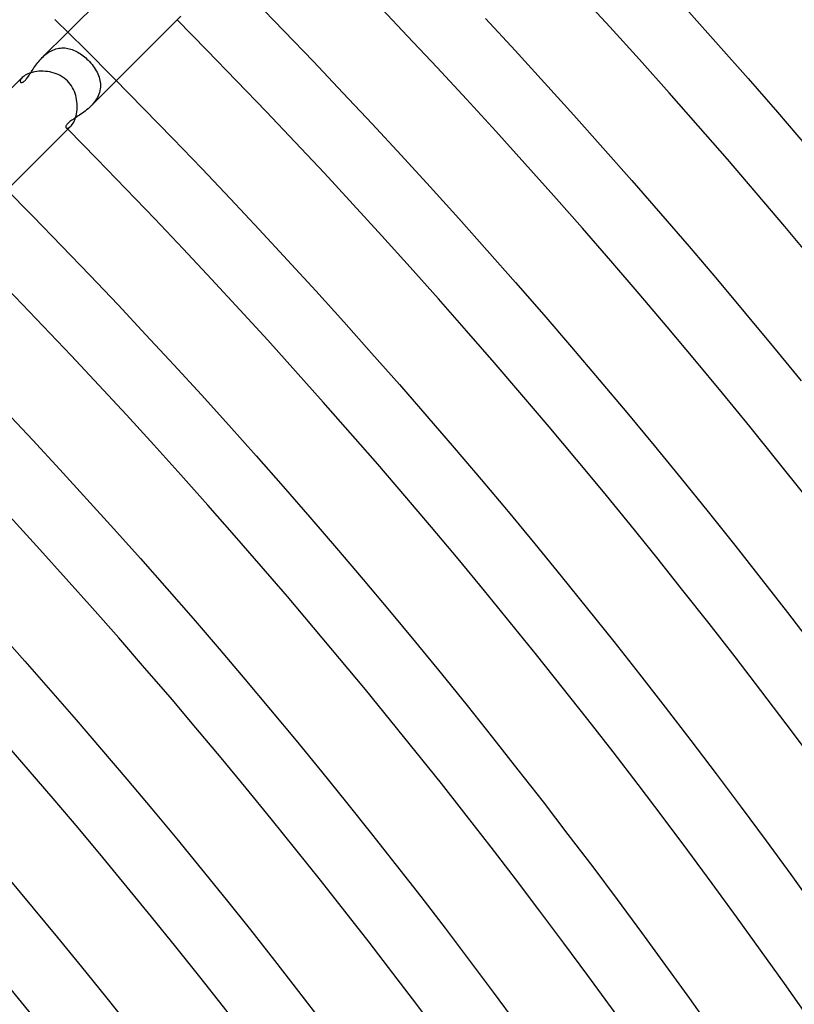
# Model space of a CAD drawing. Header units: millimetres. Extents: x -535 to 535, y -535 to 535.
# Tile 90 of 106: x 278 to 323, y 227 to 284. Entities that reach past the tile are written whole.
import ezdxf

# ---------------------------------------------------------------- set-up
doc = ezdxf.new("R2010")
doc.units = ezdxf.units.MM
doc.layers.add('HIDDEN', color=7, linetype='Continuous')
doc.layers.add('THICK', color=7, linetype='Continuous')

msp = doc.modelspace()

# ---------------------------------------------------------------- linework, layer by layer
at = {"layer": 'HIDDEN'}
for p, q in [((279.232, 282.061), (280.718, 283.546)), ((279.69, 282.417), (279.773, 282.462)), ((279.773, 282.462), (279.857, 282.501)), ((279.857, 282.501), (279.943, 282.535)), ((279.943, 282.535), (280.029, 282.564)), ((280.029, 282.564), (280.116, 282.587)), ((280.116, 282.587), (280.204, 282.604)), ((280.204, 282.604), (280.292, 282.616)), ((280.292, 282.616), (280.379, 282.623)), ((280.379, 282.623), (280.466, 282.624)), ((280.466, 282.624), (280.553, 282.62)), ((280.553, 282.62), (280.64, 282.611)), ((280.64, 282.611), (280.726, 282.597)), ((280.726, 282.597), (280.811, 282.578)), ((280.811, 282.578), (280.896, 282.554)), ((280.896, 282.554), (280.98, 282.526)), ((280.98, 282.526), (281.063, 282.494)), ((281.063, 282.494), (281.146, 282.457)), ((281.146, 282.457), (281.227, 282.417)), ((279.035, 281.843), (279.098, 281.917)), ((279.098, 281.917), (279.164, 281.99)), ((279.164, 281.99), (279.232, 282.061)), ((279.232, 282.061), (279.303, 282.129)), ((279.303, 282.129), (279.376, 282.194)), ((279.376, 282.194), (279.451, 282.255)), ((279.451, 282.255), (279.528, 282.313)), ((279.528, 282.313), (279.608, 282.367)), ((279.608, 282.367), (279.69, 282.417)), ((281.227, 282.417), (281.308, 282.373)), ((281.308, 282.373), (281.387, 282.325)), ((281.387, 282.325), (281.466, 282.274)), ((281.466, 282.274), (281.543, 282.22)), ((281.543, 282.22), (281.619, 282.163)), ((281.619, 282.163), (281.693, 282.103)), ((281.693, 282.103), (281.767, 282.04)), ((281.767, 282.04), (281.838, 281.975)), ((281.838, 281.975), (281.908, 281.908)), ((281.908, 281.908), (281.986, 281.826)), ((278.611, 281.248), (278.658, 281.319)), ((278.658, 281.319), (278.705, 281.391)), ((278.705, 281.391), (278.755, 281.466)), ((278.755, 281.466), (278.807, 281.541)), ((278.807, 281.541), (278.86, 281.616)), ((278.86, 281.616), (278.916, 281.692)), ((278.916, 281.692), (278.974, 281.768)), ((278.974, 281.768), (279.035, 281.843)), ((281.986, 281.826), (282.061, 281.742)), ((282.061, 281.742), (282.133, 281.657)), ((282.133, 281.657), (282.201, 281.57)), ((282.201, 281.57), (282.264, 281.481)), ((282.264, 281.481), (282.323, 281.39)), ((282.323, 281.39), (282.378, 281.299)), ((282.378, 281.299), (282.428, 281.206)), ((277.959, 280.716), (277.957, 280.681)), ((277.97, 280.756), (277.959, 280.716)), ((277.992, 280.801), (277.97, 280.756)), ((278.025, 280.849), (277.992, 280.801)), ((278.07, 280.899), (278.025, 280.849)), ((278.219, 280.712), (278.253, 280.747)), ((278.253, 280.747), (278.288, 280.786)), ((278.288, 280.786), (278.325, 280.83)), ((278.325, 280.83), (278.362, 280.878)), ((278.362, 280.878), (278.401, 280.931)), ((278.401, 280.931), (278.441, 280.988)), ((278.441, 280.988), (278.482, 281.048)), ((278.482, 281.048), (278.523, 281.112)), ((278.523, 281.112), (278.567, 281.179)), ((278.567, 281.179), (278.611, 281.248)), ((282.061, 279.232), (283.546, 280.718)), ((282.428, 281.206), (282.473, 281.112)), ((282.473, 281.112), (282.512, 281.018)), ((282.512, 281.018), (282.546, 280.922)), ((282.546, 280.922), (282.574, 280.825)), ((282.574, 280.825), (282.596, 280.728)), ((282.596, 280.728), (282.612, 280.63)), ((277.957, 280.681), (277.964, 280.652)), ((277.964, 280.652), (277.978, 280.63)), ((277.978, 280.63), (277.991, 280.62)), ((277.991, 280.62), (278.007, 280.613)), ((278.007, 280.613), (278.026, 280.61)), ((278.026, 280.61), (278.047, 280.61)), ((278.047, 280.61), (278.07, 280.615)), ((278.07, 280.615), (278.096, 280.625)), ((278.096, 280.625), (278.124, 280.639)), ((278.124, 280.639), (278.154, 280.658)), ((278.154, 280.658), (278.186, 280.683)), ((278.186, 280.683), (278.219, 280.712)), ((282.609, 280.234), (282.591, 280.135)), ((282.62, 280.333), (282.609, 280.234)), ((282.612, 280.63), (282.621, 280.531)), ((282.624, 280.432), (282.62, 280.333)), ((282.621, 280.531), (282.624, 280.432)), ((282.397, 279.655), (282.339, 279.565)), ((282.449, 279.748), (282.397, 279.655)), ((282.495, 279.843), (282.449, 279.748)), ((282.534, 279.939), (282.495, 279.843)), ((282.566, 280.037), (282.534, 279.939)), ((282.591, 280.135), (282.566, 280.037)), ((281.82, 279.016), (281.737, 278.95)), ((281.902, 279.085), (281.82, 279.016)), ((281.982, 279.156), (281.902, 279.085)), ((282.06, 279.231), (281.982, 279.156)), ((282.135, 279.31), (282.06, 279.231)), ((282.208, 279.392), (282.135, 279.31)), ((282.276, 279.478), (282.208, 279.392)), ((282.339, 279.565), (282.276, 279.478)), ((281.029, 278.468), (280.962, 278.423)), ((281.1, 278.515), (281.029, 278.468)), ((281.173, 278.563), (281.1, 278.515)), ((281.249, 278.612), (281.173, 278.563)), ((281.327, 278.663), (281.249, 278.612)), ((281.406, 278.715), (281.327, 278.663)), ((281.488, 278.77), (281.406, 278.715)), ((281.57, 278.827), (281.488, 278.77)), ((281.653, 278.887), (281.57, 278.827)), ((281.737, 278.95), (281.653, 278.887)), ((280.615, 278.069), (280.61, 278.041)), ((280.61, 278.041), (280.611, 278.016)), ((280.611, 278.016), (280.618, 277.995)), ((280.627, 278.101), (280.615, 278.069)), ((280.618, 277.995), (280.63, 277.978)), ((280.645, 278.134), (280.627, 278.101)), ((280.63, 277.978), (280.652, 277.964)), ((280.67, 278.17), (280.645, 278.134)), ((280.652, 277.964), (280.681, 277.957)), ((280.702, 278.208), (280.67, 278.17)), ((280.681, 277.957), (280.716, 277.959)), ((280.741, 278.248), (280.702, 278.208)), ((280.716, 277.959), (280.756, 277.97)), ((280.787, 278.29), (280.741, 278.248)), ((280.756, 277.97), (280.801, 277.992)), ((280.84, 278.333), (280.787, 278.29)), ((280.801, 277.992), (280.849, 278.026)), ((280.898, 278.378), (280.84, 278.333)), ((280.849, 278.026), (280.899, 278.07)), ((280.962, 278.423), (280.898, 278.378))]:
    msp.add_line(p, q, dxfattribs=at)
at = {"layer": 'THICK'}
for p, q in [((280.718, 283.546), (284.475, 287.303)), ((291.563, 285.403), (293.298, 283.619)), ((316.869, 284.728), (318.6, 282.789)), ((279.976, 284.279), (281.705, 282.566)), ((283.546, 280.718), (287.303, 284.475)), ((305.023, 284.342), (306.752, 282.476)), ((293.298, 283.619), (295.023, 281.825)), ((281.705, 282.566), (283.423, 280.842)), ((306.752, 282.476), (308.469, 280.599)), ((318.6, 282.789), (320.319, 280.841)), ((295.023, 281.825), (296.737, 280.02)), ((274.354, 277.182), (278.07, 280.899)), ((278.118, 280.943), (278.07, 280.899)), ((278.176, 280.987), (278.118, 280.943)), ((278.243, 281.031), (278.176, 280.987)), ((278.319, 281.073), (278.243, 281.031)), ((278.402, 281.112), (278.319, 281.073)), ((278.495, 281.149), (278.402, 281.112)), ((278.595, 281.181), (278.495, 281.149)), ((278.701, 281.21), (278.595, 281.181)), ((278.812, 281.233), (278.701, 281.21)), ((278.927, 281.251), (278.812, 281.233)), ((279.047, 281.263), (278.927, 281.251)), ((279.17, 281.269), (279.047, 281.263)), ((279.295, 281.268), (279.17, 281.269)), ((279.421, 281.261), (279.295, 281.268)), ((279.548, 281.248), (279.421, 281.261)), ((279.674, 281.227), (279.548, 281.248)), ((279.8, 281.199), (279.674, 281.227)), ((279.924, 281.164), (279.8, 281.199)), ((280.047, 281.121), (279.924, 281.164)), ((280.166, 281.071), (280.047, 281.121)), ((280.283, 281.013), (280.166, 281.071)), ((280.395, 280.947), (280.283, 281.013)), ((280.503, 280.873), (280.395, 280.947)), ((280.605, 280.791), (280.503, 280.873)), ((280.701, 280.701), (280.605, 280.791)), ((283.423, 280.842), (285.131, 279.108)), ((320.319, 280.841), (322.027, 278.881)), ((280.785, 280.612), (280.701, 280.701)), ((280.863, 280.516), (280.785, 280.612)), ((280.934, 280.415), (280.863, 280.516)), ((280.998, 280.31), (280.934, 280.415)), ((281.055, 280.201), (280.998, 280.31)), ((281.105, 280.088), (281.055, 280.201)), ((308.469, 280.599), (310.175, 278.712)), ((281.148, 279.972), (281.105, 280.088)), ((281.185, 279.854), (281.148, 279.972)), ((281.214, 279.735), (281.185, 279.854)), ((281.238, 279.614), (281.214, 279.735)), ((281.254, 279.492), (281.238, 279.614)), ((296.737, 280.02), (298.439, 278.205)), ((281.247, 278.898), (281.26, 279.013)), ((281.265, 279.371), (281.254, 279.492)), ((281.26, 279.013), (281.268, 279.131)), ((281.269, 279.25), (281.265, 279.371)), ((281.268, 279.131), (281.269, 279.25)), ((285.131, 279.108), (286.829, 277.363)), ((281.108, 278.394), (281.144, 278.482)), ((281.144, 278.482), (281.176, 278.578)), ((281.176, 278.578), (281.204, 278.679)), ((281.204, 278.679), (281.228, 278.786)), ((281.228, 278.786), (281.247, 278.898)), ((310.175, 278.712), (311.869, 276.815)), ((322.027, 278.881), (323.722, 276.912)), ((277.182, 274.354), (280.899, 278.07)), ((280.899, 278.07), (280.942, 278.118)), ((280.942, 278.118), (280.985, 278.174)), ((280.985, 278.174), (281.028, 278.238)), ((281.028, 278.238), (281.069, 278.312)), ((281.069, 278.312), (281.108, 278.394)), ((298.439, 278.205), (300.131, 276.379)), ((286.829, 277.363), (288.515, 275.608)), ((311.869, 276.815), (313.552, 274.907)), ((300.131, 276.379), (301.811, 274.543)), ((288.515, 275.608), (290.191, 273.843)), ((277.03, 274.507), (278.7, 272.812)), ((301.811, 274.543), (303.48, 272.697)), ((313.552, 274.907), (315.223, 272.99)), ((290.191, 273.843), (291.856, 272.068)), ((278.7, 272.812), (280.359, 271.107)), ((303.48, 272.697), (305.138, 270.841)), ((315.223, 272.99), (316.883, 271.062)), ((291.856, 272.068), (293.51, 270.282)), ((280.359, 271.107), (282.007, 269.392)), ((316.883, 271.062), (318.53, 269.123)), ((305.138, 270.841), (306.785, 268.974)), ((293.51, 270.282), (295.154, 268.487)), ((282.007, 269.392), (283.645, 267.666)), ((306.785, 268.974), (308.42, 267.098)), ((318.53, 269.123), (320.166, 267.175)), ((295.154, 268.487), (296.786, 266.682)), ((283.645, 267.666), (285.273, 265.931)), ((308.42, 267.098), (310.043, 265.211)), ((320.166, 267.175), (321.79, 265.217)), ((296.786, 266.682), (298.407, 264.866)), ((285.273, 265.931), (286.89, 264.186)), ((298.407, 264.866), (300.018, 263.041)), ((310.043, 265.211), (311.656, 263.315)), ((321.79, 265.217), (323.402, 263.249)), ((286.89, 264.186), (288.496, 262.431)), ((300.018, 263.041), (301.617, 261.206)), ((311.656, 263.315), (313.256, 261.409)), ((288.496, 262.431), (290.092, 260.666)), ((277.1, 261.489), (278.69, 259.794)), ((313.256, 261.409), (314.845, 259.493)), ((290.092, 260.666), (291.676, 258.892)), ((301.617, 261.206), (303.204, 259.361)), ((278.69, 259.794), (280.269, 258.089)), ((303.204, 259.361), (304.781, 257.507)), ((314.845, 259.493), (316.422, 257.568)), ((291.676, 258.892), (293.25, 257.108)), ((280.269, 258.089), (281.839, 256.375)), ((304.781, 257.507), (306.346, 255.643)), ((316.422, 257.568), (317.987, 255.633)), ((293.25, 257.108), (294.813, 255.314)), ((281.839, 256.375), (283.397, 254.651)), ((306.346, 255.643), (307.9, 253.769)), ((317.987, 255.633), (319.541, 253.688)), ((294.813, 255.314), (296.365, 253.511)), ((283.397, 254.651), (284.945, 252.917)), ((296.365, 253.511), (297.906, 251.698)), ((307.9, 253.769), (309.442, 251.886)), ((319.541, 253.688), (321.082, 251.734)), ((284.945, 252.917), (286.483, 251.174)), ((297.906, 251.698), (299.436, 249.876)), ((309.442, 251.886), (310.973, 249.994)), ((321.082, 251.734), (322.612, 249.771)), ((286.483, 251.174), (288.01, 249.422)), ((299.436, 249.876), (300.955, 248.045)), ((310.973, 249.994), (312.492, 248.092)), ((288.01, 249.422), (289.526, 247.661)), ((322.612, 249.771), (324.13, 247.798)), ((276.703, 248.635), (278.214, 246.943)), ((312.492, 248.092), (314, 246.181)), ((289.526, 247.661), (291.031, 245.89)), ((300.955, 248.045), (302.462, 246.205)), ((278.214, 246.943), (279.716, 245.241)), ((291.031, 245.89), (292.526, 244.11)), ((302.462, 246.205), (303.958, 244.355)), ((314, 246.181), (315.495, 244.261)), ((279.716, 245.241), (281.206, 243.53)), ((292.526, 244.11), (294.009, 242.321)), ((303.958, 244.355), (305.443, 242.496)), ((315.495, 244.261), (316.98, 242.332)), ((281.206, 243.53), (282.687, 241.81)), ((305.443, 242.496), (306.917, 240.628)), ((316.98, 242.332), (318.452, 240.394)), ((282.687, 241.81), (284.157, 240.081)), ((294.009, 242.321), (295.482, 240.523)), ((306.917, 240.628), (308.379, 238.752)), ((284.157, 240.081), (285.616, 238.344)), ((295.482, 240.523), (296.944, 238.716)), ((318.452, 240.394), (319.913, 238.447)), ((285.616, 238.344), (287.064, 236.597)), ((296.944, 238.716), (298.395, 236.9)), ((308.379, 238.752), (309.83, 236.866)), ((319.913, 238.447), (321.361, 236.491)), ((298.395, 236.9), (299.834, 235.075)), ((309.83, 236.866), (311.269, 234.972)), ((287.064, 236.597), (288.502, 234.841)), ((321.361, 236.491), (322.798, 234.526)), ((299.834, 235.075), (301.263, 233.242)), ((311.269, 234.972), (312.696, 233.069)), ((288.502, 234.841), (289.93, 233.077)), ((322.798, 234.526), (324.222, 232.553)), ((277.282, 234.273), (278.706, 232.577)), ((301.263, 233.242), (302.68, 231.4)), ((289.93, 233.077), (291.346, 231.304)), ((312.696, 233.069), (314.112, 231.157)), ((278.706, 232.577), (280.119, 230.873)), ((291.346, 231.304), (292.751, 229.522)), ((302.68, 231.4), (304.086, 229.549)), ((314.112, 231.157), (315.517, 229.236)), ((280.119, 230.873), (281.522, 229.16)), ((281.522, 229.16), (282.915, 227.438)), ((292.751, 229.522), (294.146, 227.732)), ((304.086, 229.549), (305.48, 227.69)), ((315.517, 229.236), (316.909, 227.307)), ((282.915, 227.438), (284.297, 225.708)), ((294.146, 227.732), (295.53, 225.934)), ((305.48, 227.69), (306.864, 225.822)), ((316.909, 227.307), (318.29, 225.37))]:
    msp.add_line(p, q, dxfattribs=at)
for radius, start, end in [(449, 0.2552, 44.7448), (440, 0.26041, 44.73958), (431, 0.26585, 44.73414), (422, 0.27152, 44.72847), (413, 0.27748, 44.72256), (404, 0.28367, 44.71638), (395, 0.29009, 44.7099), (386, 0.29685, 44.70314), (377, 0.30395, 44.69604), (368, 0.3114, 44.68859), (359, 0.31919, 44.6808), (350, 0.32739, 44.6726), (341, 0.33547, 44.66452), (332, 0.34515, 44.65484), (323, 0.35455, 44.6455)]:
    msp.add_arc((0, 0), radius, start, end, dxfattribs=at)

doc.saveas('drawing.dxf')
